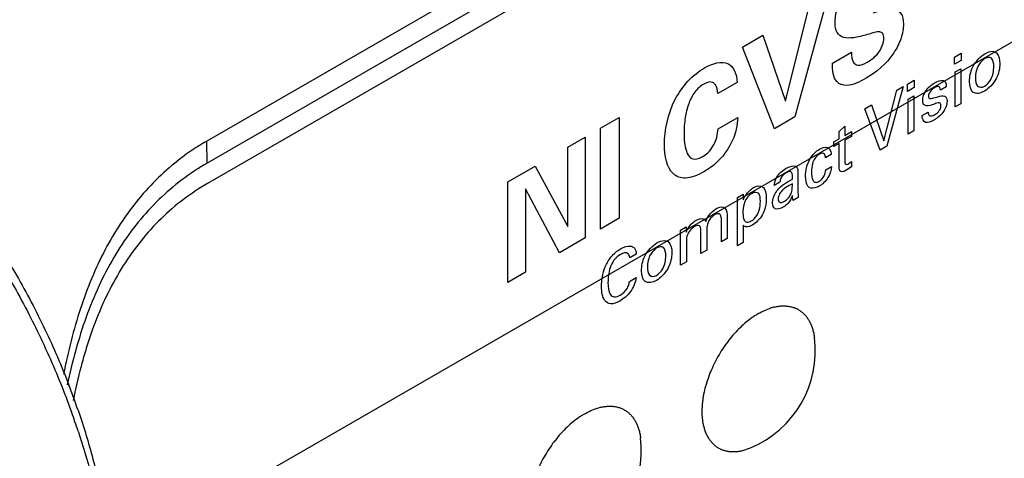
# Model space of a CAD drawing. Header units: inches. Extents: x 0 to 34, y 0 to 22.
# Tile 18 of 63: x 4.639 to 5.44, y 14.427 to 14.784. Entities that reach past the tile are written whole.
import ezdxf

# ---------------------------------------------------------------- set-up
doc = ezdxf.new("R2010")
doc.units = ezdxf.units.IN
doc.header["$LTSCALE"] = 1.87
doc.header["$MEASUREMENT"] = 0
doc.layers.get('0').update_dxf_attribs({"linetype": 'CONTINUOUS'})
doc.layers.add('02___PRT_ALL_AXES', color=7, linetype='CONTINUOUS')

msp = doc.modelspace()

# ---------------------------------------------------------------- linework, layer by layer
at = {"color": 7, "linetype": 'CONTINUOUS'}
for p, q in [((5.84841, 15.29522), (4.79129, 14.68485)), ((5.84875, 15.27732), (4.79163, 14.66695)), ((5.86095, 15.2676), (4.7918, 14.65029)), ((4.71197, 14.34172), (6.11971, 15.15453)), ((4.79163, 14.66695), (4.79129, 14.68485)), ((4.7918, 14.65029), (4.78449, 14.64586))]:
    msp.add_line(p, q, dxfattribs=at)
at = {"color": 40, "linetype": 'CONTINUOUS'}
for p, q in [((5.29579, 14.80121), (5.26964, 14.70451)), ((5.26207, 14.71748), (5.28075, 14.79253)), ((5.22687, 14.76142), (5.24349, 14.77102)), ((5.24349, 14.77102), (5.26207, 14.71748)), ((5.25302, 14.69492), (5.22687, 14.76142)), ((5.30007, 14.74826), (5.3156, 14.75722)), ((5.39935, 14.75322), (5.40491, 14.75643)), ((5.39935, 14.74738), (5.39935, 14.75322)), ((5.40491, 14.75643), (5.40491, 14.75058)), ((5.40491, 14.75058), (5.39935, 14.74738)), ((5.39984, 14.74114), (5.40446, 14.7438)), ((5.39984, 14.71264), (5.39984, 14.74114)), ((5.40446, 14.7438), (5.40446, 14.71531)), ((5.22249, 14.73248), (5.20696, 14.72351)), ((5.35752, 14.72918), (5.34444, 14.68066)), ((5.35255, 14.72631), (5.35752, 14.72918)), ((5.36114, 14.73116), (5.36669, 14.73436)), ((5.36114, 14.72531), (5.36114, 14.73116)), ((5.36669, 14.72852), (5.36114, 14.72531)), ((5.36669, 14.73436), (5.36669, 14.72852)), ((5.39268, 14.72911), (5.38797, 14.72639)), ((5.34193, 14.68517), (5.35255, 14.72631)), ((5.36162, 14.71907), (5.36625, 14.72174)), ((5.36625, 14.72174), (5.36625, 14.69325)), ((5.3264, 14.71122), (5.33186, 14.71437)), ((5.33186, 14.71437), (5.34193, 14.68517)), ((5.36162, 14.69058), (5.36162, 14.71907)), ((5.40446, 14.71531), (5.39984, 14.71264)), ((5.11145, 14.69534), (5.12668, 14.70414)), ((5.12668, 14.70414), (5.12668, 14.62197)), ((5.20706, 14.6949), (5.22308, 14.70415)), ((5.26964, 14.70451), (5.25302, 14.69492)), ((5.33904, 14.67754), (5.3264, 14.71122)), ((5.37302, 14.70561), (5.37789, 14.70842)), ((5.30553, 14.69275), (5.3101, 14.6971)), ((5.3101, 14.6971), (5.3101, 14.68943)), ((5.08485, 14.67976), (5.09901, 14.68793)), ((5.09901, 14.68793), (5.09901, 14.60599)), ((5.11145, 14.61317), (5.11145, 14.69534)), ((5.30553, 14.68679), (5.30553, 14.69275)), ((5.3101, 14.68943), (5.31561, 14.69261)), ((5.31561, 14.6887), (5.3101, 14.68552)), ((5.31561, 14.69261), (5.31561, 14.6887)), ((5.36625, 14.69325), (5.36162, 14.69058)), ((5.30116, 14.68427), (5.30553, 14.68679)), ((5.30116, 14.68035), (5.30116, 14.68427)), ((5.30553, 14.68288), (5.30116, 14.68035)), ((5.30553, 14.66386), (5.30553, 14.68288)), ((5.3101, 14.68552), (5.3101, 14.66844)), ((5.34444, 14.68066), (5.33904, 14.67754)), ((5.08485, 14.61527), (5.08485, 14.67976)), ((5.29911, 14.67383), (5.29444, 14.67114)), ((5.03619, 14.65166), (5.05821, 14.66438)), ((5.05821, 14.66438), (5.08485, 14.61527)), ((5.29463, 14.66138), (5.2993, 14.66407)), ((5.31561, 14.66395), (5.31177, 14.66139)), ((5.31339, 14.66653), (5.31561, 14.66809)), ((5.31561, 14.66809), (5.31561, 14.66395)), ((5.27209, 14.65966), (5.27189, 14.64592)), ((5.03619, 14.56972), (5.03619, 14.65166)), ((5.25744, 14.65131), (5.25282, 14.64864)), ((5.26423, 14.65205), (5.26757, 14.65381)), ((5.26757, 14.65012), (5.26491, 14.64876)), ((5.05054, 14.64601), (5.05054, 14.57801)), ((5.07807, 14.5939), (5.05054, 14.64601)), ((5.22276, 14.63889), (5.22743, 14.64159)), ((5.22743, 14.64159), (5.22753, 14.63693)), ((5.27189, 14.64592), (5.27229, 14.63899)), ((5.22291, 14.63432), (5.22276, 14.63889)), ((5.22291, 14.59953), (5.22291, 14.63432)), ((5.27229, 14.63899), (5.26811, 14.63658)), ((5.21444, 14.62472), (5.21444, 14.60559)), ((5.12668, 14.62197), (5.11145, 14.61317)), ((5.20976, 14.6029), (5.20976, 14.62117)), ((5.22748, 14.6163), (5.22748, 14.60217)), ((5.17654, 14.6122), (5.18121, 14.6149)), ((5.17663, 14.60846), (5.17654, 14.6122)), ((5.17663, 14.58377), (5.17663, 14.60846)), ((5.18121, 14.6149), (5.18121, 14.61075)), ((5.1932, 14.59333), (5.1932, 14.61218)), ((5.19787, 14.61197), (5.19787, 14.59603)), ((5.09901, 14.60599), (5.07807, 14.5939)), ((5.1813, 14.60264), (5.1813, 14.58646)), ((5.21444, 14.60559), (5.20976, 14.6029)), ((5.22748, 14.60217), (5.22291, 14.59953)), ((5.14055, 14.59284), (5.13529, 14.5898)), ((5.19787, 14.59603), (5.1932, 14.59333)), ((5.1813, 14.58646), (5.17663, 14.58377)), ((5.05054, 14.57801), (5.03619, 14.56972)), ((5.13504, 14.57054), (5.14045, 14.57366))]:
    msp.add_line(p, q, dxfattribs=at)
at = {"color": 7, "linetype": 'CONTINUOUS'}
for centre, radius, start, end in [((4.88224, 14.52469), 0.18419, 119.59279, 122.79268), ((4.88628, 14.51853), 0.19155, 122.81139, 127.40426), ((4.89179, 14.49347), 0.20031, 120.00094, 122.73886), ((4.11399, 14.26901), 0.6054, 18.96121, 21.02941), ((4.07254, 14.24513), 0.64692, 19.75728, 20.87792), ((4.08566, 14.24985), 0.63298, 18.31441, 19.75631)]:
    msp.add_arc(centre, radius, start, end, dxfattribs=at)
at = {"color": 40, "linetype": 'CONTINUOUS'}
for points, knots in [([(5.30233, 14.7813), (5.30233, 14.78458), (5.30334, 14.79187), (5.31138, 14.80933), (5.32296, 14.8186), (5.33045, 14.82292)], [0, 0, 0, 0, 0.214986, 0.432862, 1, 1, 1, 1]), ([(5.33349, 14.78932), (5.33651, 14.79022), (5.3423, 14.7919), (5.35032, 14.79282), (5.35672, 14.78959), (5.35787, 14.78355), (5.35787, 14.78016)], [0, 0, 0, 0, 0.269837, 0.517908, 0.744714, 1, 1, 1, 1]), ([(5.32848, 14.77158), (5.32469, 14.77048), (5.31795, 14.76879), (5.30919, 14.76845), (5.30328, 14.77241), (5.30233, 14.77818), (5.30233, 14.7813)], [0, 0, 0, 0, 0.318598, 0.570257, 0.779285, 1, 1, 1, 1]), ([(5.35787, 14.78016), (5.35787, 14.77662), (5.35657, 14.76859), (5.34742, 14.75031), (5.33543, 14.74057), (5.32759, 14.73604)], [0, 0, 0, 0, 0.218798, 0.441106, 1, 1, 1, 1]), ([(5.34194, 14.76836), (5.34194, 14.76987), (5.34157, 14.77269), (5.33842, 14.77411), (5.33391, 14.77321), (5.33046, 14.77218), (5.32848, 14.77158)], [0, 0, 0, 0, 0.216872, 0.411604, 0.662286, 1, 1, 1, 1]), ([(5.32848, 14.74914), (5.33188, 14.7511), (5.33855, 14.75603), (5.34194, 14.76525), (5.34194, 14.76836)], [0, 0, 0, 0, 0.558314, 1, 1, 1, 1]), ([(5.3156, 14.75722), (5.3156, 14.7541), (5.31597, 14.74875), (5.3213, 14.74568), (5.32591, 14.74765), (5.32848, 14.74914)], [0, 0, 0, 0, 0.382381, 0.637233, 1, 1, 1, 1]), ([(5.41163, 14.73335), (5.41163, 14.73694), (5.41309, 14.74624), (5.42056, 14.75384), (5.42417, 14.75592)], [0, 0, 0, 0, 0.462515, 1, 1, 1, 1]), ([(5.42417, 14.752), (5.42239, 14.75098), (5.41765, 14.74623), (5.41645, 14.73962), (5.41645, 14.73648)], [0, 0, 0, 0, 0.394287, 1, 1, 1, 1]), ([(5.42417, 14.75592), (5.42623, 14.75711), (5.43007, 14.75862), (5.43523, 14.75632), (5.43626, 14.75133), (5.43626, 14.74797)], [0, 0, 0, 0, 0.312458, 0.560125, 1, 1, 1, 1]), ([(5.43134, 14.7453), (5.43134, 14.7481), (5.43069, 14.75334), (5.42608, 14.75311), (5.42417, 14.752)], [0, 0, 0, 0, 0.559114, 1, 1, 1, 1]), ([(5.16351, 14.68244), (5.16351, 14.69342), (5.16718, 14.71287), (5.18244, 14.73474), (5.19146, 14.74177), (5.19605, 14.74442)], [0, 0, 0, 0, 0.518129, 0.749842, 1, 1, 1, 1]), ([(5.19605, 14.74442), (5.20276, 14.74829), (5.21681, 14.75225), (5.22249, 14.73964), (5.22249, 14.73248)], [0, 0, 0, 0, 0.519407, 1, 1, 1, 1]), ([(5.32759, 14.73604), (5.32225, 14.73296), (5.31307, 14.72867), (5.30136, 14.7324), (5.30014, 14.74246), (5.30007, 14.74826)], [0, 0, 0, 0, 0.383409, 0.636893, 1, 1, 1, 1]), ([(5.43626, 14.74797), (5.43626, 14.74419), (5.43446, 14.73473), (5.42716, 14.72746), (5.42377, 14.7255)], [0, 0, 0, 0, 0.491193, 1, 1, 1, 1]), ([(5.42387, 14.72952), (5.4257, 14.73058), (5.43047, 14.73574), (5.43134, 14.74218), (5.43134, 14.7453)], [0, 0, 0, 0, 0.403625, 1, 1, 1, 1]), ([(5.41645, 14.73648), (5.41645, 14.73379), (5.41705, 14.72853), (5.42173, 14.72829), (5.42387, 14.72952)], [0, 0, 0, 0, 0.521523, 1, 1, 1, 1]), ([(5.19546, 14.73127), (5.19294, 14.72981), (5.18771, 14.7252), (5.1825, 14.71466), (5.17991, 14.7032), (5.17943, 14.69551), (5.17943, 14.69153)], [0, 0, 0, 0, 0.220543, 0.440111, 0.698597, 1, 1, 1, 1]), ([(5.20696, 14.72351), (5.20667, 14.72618), (5.20585, 14.73058), (5.20155, 14.73381), (5.19757, 14.73248), (5.19546, 14.73127)], [0, 0, 0, 0, 0.395541, 0.663615, 1, 1, 1, 1]), ([(5.37351, 14.71798), (5.37351, 14.72032), (5.3759, 14.72701), (5.38073, 14.73078), (5.38315, 14.73217)], [0, 0, 0, 0, 0.455264, 1, 1, 1, 1]), ([(5.38319, 14.72829), (5.38226, 14.72775), (5.38, 14.72635), (5.37818, 14.72278), (5.37818, 14.72131)], [0, 0, 0, 0, 0.42237, 1, 1, 1, 1]), ([(5.38797, 14.72639), (5.38801, 14.72789), (5.38678, 14.73023), (5.38424, 14.72889), (5.38319, 14.72829)], [0, 0, 0, 0, 0.549587, 1, 1, 1, 1]), ([(5.42377, 14.7255), (5.42049, 14.7236), (5.41333, 14.72236), (5.41163, 14.72965), (5.41163, 14.73335)], [0, 0, 0, 0, 0.505971, 1, 1, 1, 1]), ([(5.37818, 14.72131), (5.37818, 14.7203), (5.37923, 14.71893), (5.38091, 14.71949), (5.38167, 14.71969)], [0, 0, 0, 0, 0.523146, 1, 1, 1, 1]), ([(5.38167, 14.71969), (5.38308, 14.72012), (5.38637, 14.72108), (5.38998, 14.72216), (5.39145, 14.72142)], [0, 0, 0, 0, 0.41642, 1, 1, 1, 1]), ([(5.383, 14.71495), (5.38071, 14.71423), (5.37734, 14.71293), (5.37391, 14.71447), (5.37351, 14.71673), (5.37351, 14.71798)], [0, 0, 0, 0, 0.534246, 0.75283, 1, 1, 1, 1]), ([(5.38841, 14.71382), (5.38841, 14.71488), (5.38694, 14.71677), (5.38439, 14.71539), (5.383, 14.71495)], [0, 0, 0, 0, 0.393128, 1, 1, 1, 1]), ([(5.39332, 14.71722), (5.39332, 14.71646), (5.39301, 14.71349), (5.39147, 14.71001), (5.38998, 14.70808)], [0, 0, 0, 0, 0.275075, 1, 1, 1, 1]), ([(5.22308, 14.70415), (5.2229, 14.70105), (5.22232, 14.69368), (5.2191, 14.68545), (5.21669, 14.68119)], [0, 0, 0, 0, 0.429247, 1, 1, 1, 1]), ([(5.38266, 14.70192), (5.38034, 14.70059), (5.37524, 14.69841), (5.373, 14.70295), (5.37302, 14.70561)], [0, 0, 0, 0, 0.502334, 1, 1, 1, 1]), ([(5.37789, 14.70842), (5.37786, 14.70721), (5.37872, 14.70446), (5.38174, 14.70548), (5.38329, 14.70638)], [0, 0, 0, 0, 0.399816, 1, 1, 1, 1]), ([(5.38329, 14.70638), (5.38374, 14.70664), (5.38529, 14.70757), (5.38693, 14.70929), (5.38762, 14.71069)], [0, 0, 0, 0, 0.287966, 1, 1, 1, 1]), ([(5.17943, 14.69153), (5.17943, 14.68619), (5.18005, 14.67783), (5.18497, 14.66922), (5.19123, 14.67023), (5.19428, 14.67199)], [0, 0, 0, 0, 0.438692, 0.71037, 1, 1, 1, 1]), ([(5.19428, 14.67199), (5.19736, 14.67377), (5.20463, 14.68068), (5.20694, 14.69058), (5.20706, 14.6949)], [0, 0, 0, 0, 0.455451, 1, 1, 1, 1]), ([(5.19595, 14.66003), (5.19072, 14.65701), (5.18088, 14.65308), (5.16633, 14.65836), (5.16351, 14.67267), (5.16351, 14.68244)], [0, 0, 0, 0, 0.290828, 0.529579, 1, 1, 1, 1]), ([(5.21669, 14.68119), (5.21388, 14.67622), (5.20712, 14.66753), (5.19947, 14.66207), (5.19595, 14.66003)], [0, 0, 0, 0, 0.534576, 1, 1, 1, 1]), ([(5.28947, 14.67815), (5.28999, 14.67845), (5.29272, 14.67984), (5.29561, 14.68015), (5.29704, 14.679)], [0, 0, 0, 0, 0.187904, 1, 1, 1, 1]), ([(5.27827, 14.6563), (5.27827, 14.66059), (5.28, 14.66996), (5.28682, 14.67662), (5.28947, 14.67815)], [0, 0, 0, 0, 0.583829, 1, 1, 1, 1]), ([(5.28952, 14.67426), (5.28823, 14.67352), (5.28566, 14.6712), (5.28336, 14.66549), (5.28313, 14.66192), (5.28313, 14.65984)], [0, 0, 0, 0, 0.307108, 0.571956, 1, 1, 1, 1]), ([(5.29444, 14.67114), (5.29435, 14.67228), (5.29394, 14.67518), (5.29107, 14.67515), (5.28952, 14.67426)], [0, 0, 0, 0, 0.402077, 1, 1, 1, 1]), ([(5.29704, 14.679), (5.29745, 14.67868), (5.29863, 14.67747), (5.29901, 14.67534), (5.29911, 14.67383)], [0, 0, 0, 0, 0.317782, 1, 1, 1, 1]), ([(5.2625, 14.66269), (5.26341, 14.66321), (5.26654, 14.66476), (5.27017, 14.66528), (5.27126, 14.66354)], [0, 0, 0, 0, 0.279791, 1, 1, 1, 1]), ([(5.2993, 14.66407), (5.29916, 14.66137), (5.29707, 14.6544), (5.29187, 14.64956), (5.28933, 14.6481)], [0, 0, 0, 0, 0.472747, 1, 1, 1, 1]), ([(5.31177, 14.66139), (5.31016, 14.66046), (5.30649, 14.65854), (5.30553, 14.66216), (5.30553, 14.66386)], [0, 0, 0, 0, 0.522616, 1, 1, 1, 1]), ([(5.3101, 14.66844), (5.3101, 14.66761), (5.31018, 14.66535), (5.31236, 14.66593), (5.31339, 14.66653)], [0, 0, 0, 0, 0.408385, 1, 1, 1, 1]), ([(5.26241, 14.659), (5.26089, 14.65812), (5.25806, 14.65558), (5.25749, 14.65232), (5.25744, 14.65131)], [0, 0, 0, 0, 0.639192, 1, 1, 1, 1]), ([(5.26757, 14.65381), (5.26757, 14.65457), (5.26757, 14.65666), (5.26744, 14.65897), (5.26668, 14.6596)], [0, 0, 0, 0, 0.357168, 1, 1, 1, 1]), ([(5.27126, 14.66354), (5.27144, 14.66326), (5.27198, 14.66219), (5.27209, 14.66072), (5.27209, 14.65966)], [0, 0, 0, 0, 0.295152, 1, 1, 1, 1]), ([(5.28122, 14.6471), (5.28082, 14.64741), (5.27882, 14.64936), (5.27827, 14.65315), (5.27827, 14.6563)], [0, 0, 0, 0, 0.183484, 1, 1, 1, 1]), ([(5.28313, 14.65984), (5.28313, 14.65719), (5.28333, 14.65332), (5.28611, 14.65081), (5.28823, 14.65149), (5.28928, 14.65209)], [0, 0, 0, 0, 0.534177, 0.756826, 1, 1, 1, 1]), ([(5.28928, 14.65209), (5.29077, 14.65296), (5.2938, 14.65604), (5.29458, 14.65989), (5.29463, 14.66138)], [0, 0, 0, 0, 0.541842, 1, 1, 1, 1]), ([(5.23593, 14.64695), (5.23852, 14.64845), (5.24496, 14.64924), (5.24631, 14.64216), (5.24631, 14.63818)], [0, 0, 0, 0, 0.429154, 1, 1, 1, 1]), ([(5.25282, 14.64864), (5.25286, 14.64906), (5.25303, 14.65107), (5.25368, 14.65337), (5.25454, 14.65503)], [0, 0, 0, 0, 0.207696, 1, 1, 1, 1]), ([(5.25567, 14.64524), (5.25636, 14.64607), (5.25912, 14.64886), (5.26209, 14.65081), (5.26423, 14.65205)], [0, 0, 0, 0, 0.268007, 1, 1, 1, 1]), ([(5.26491, 14.64876), (5.26318, 14.64776), (5.26043, 14.64598), (5.25684, 14.64199), (5.25602, 14.63903), (5.25602, 14.63783)], [0, 0, 0, 0, 0.458405, 0.72489, 1, 1, 1, 1]), ([(5.26639, 14.64195), (5.26663, 14.64254), (5.26763, 14.64544), (5.26752, 14.64806), (5.26757, 14.65012)], [0, 0, 0, 0, 0.206406, 1, 1, 1, 1]), ([(5.28933, 14.6481), (5.28879, 14.64779), (5.28587, 14.6463), (5.28283, 14.64599), (5.28122, 14.6471)], [0, 0, 0, 0, 0.18252, 1, 1, 1, 1]), ([(5.23471, 14.64227), (5.23322, 14.64141), (5.23034, 14.63896), (5.22756, 14.63264), (5.22733, 14.62871), (5.22733, 14.62643)], [0, 0, 0, 0, 0.317105, 0.57799, 1, 1, 1, 1]), ([(5.22753, 14.63693), (5.22805, 14.63825), (5.23021, 14.64245), (5.23368, 14.64565), (5.23593, 14.64695)], [0, 0, 0, 0, 0.313261, 1, 1, 1, 1]), ([(5.24149, 14.63574), (5.24149, 14.63818), (5.24123, 14.64331), (5.23675, 14.64345), (5.23471, 14.64227)], [0, 0, 0, 0, 0.507264, 1, 1, 1, 1]), ([(5.25135, 14.6344), (5.25135, 14.63504), (5.25159, 14.6385), (5.25367, 14.64274), (5.25567, 14.64524)], [0, 0, 0, 0, 0.193714, 1, 1, 1, 1]), ([(5.26766, 14.64058), (5.26681, 14.63826), (5.26449, 14.63408), (5.26132, 14.63176), (5.26005, 14.63102)], [0, 0, 0, 0, 0.585625, 1, 1, 1, 1]), ([(5.26113, 14.63584), (5.26168, 14.63616), (5.2637, 14.63751), (5.26559, 14.64008), (5.26639, 14.64195)], [0, 0, 0, 0, 0.275887, 1, 1, 1, 1]), ([(5.24631, 14.63818), (5.24631, 14.63409), (5.24468, 14.62493), (5.23786, 14.61804), (5.23505, 14.61641)], [0, 0, 0, 0, 0.556725, 1, 1, 1, 1]), ([(5.23947, 14.62567), (5.23991, 14.62662), (5.24115, 14.63013), (5.24149, 14.6335), (5.24149, 14.63574)], [0, 0, 0, 0, 0.277852, 1, 1, 1, 1]), ([(5.26005, 14.63102), (5.25778, 14.62971), (5.25319, 14.6282), (5.25135, 14.63223), (5.25135, 14.6344)], [0, 0, 0, 0, 0.54735, 1, 1, 1, 1]), ([(5.25602, 14.63783), (5.25602, 14.63671), (5.25691, 14.63425), (5.25967, 14.635), (5.26113, 14.63584)], [0, 0, 0, 0, 0.398667, 1, 1, 1, 1]), ([(5.19708, 14.61947), (5.19773, 14.62106), (5.19981, 14.62537), (5.20334, 14.62842), (5.20539, 14.6296)], [0, 0, 0, 0, 0.376941, 1, 1, 1, 1]), ([(5.20421, 14.62477), (5.20354, 14.62438), (5.20152, 14.62293), (5.19973, 14.62043), (5.19895, 14.61873)], [0, 0, 0, 0, 0.335183, 1, 1, 1, 1]), ([(5.20893, 14.625), (5.20872, 14.62523), (5.20752, 14.62606), (5.20561, 14.62558), (5.20421, 14.62477)], [0, 0, 0, 0, 0.207032, 1, 1, 1, 1]), ([(5.20539, 14.6296), (5.20742, 14.63077), (5.21244, 14.63258), (5.21444, 14.62772), (5.21444, 14.62472)], [0, 0, 0, 0, 0.43825, 1, 1, 1, 1]), ([(5.20976, 14.62117), (5.20976, 14.62171), (5.20972, 14.62316), (5.20939, 14.62449), (5.20893, 14.625)], [0, 0, 0, 0, 0.364906, 1, 1, 1, 1]), ([(5.22733, 14.62643), (5.22733, 14.6242), (5.22758, 14.62072), (5.23041, 14.61824), (5.23294, 14.61911), (5.23426, 14.61987)], [0, 0, 0, 0, 0.447217, 0.694847, 1, 1, 1, 1]), ([(5.23426, 14.61987), (5.23462, 14.62008), (5.23656, 14.62132), (5.23854, 14.62366), (5.23947, 14.62567)], [0, 0, 0, 0, 0.187507, 1, 1, 1, 1]), ([(5.18121, 14.61075), (5.18214, 14.61305), (5.18457, 14.61714), (5.18773, 14.6194), (5.18902, 14.62015)], [0, 0, 0, 0, 0.580851, 1, 1, 1, 1]), ([(5.1932, 14.61218), (5.1932, 14.61374), (5.19237, 14.61683), (5.18925, 14.61613), (5.18779, 14.61529)], [0, 0, 0, 0, 0.482911, 1, 1, 1, 1]), ([(5.18902, 14.62015), (5.19101, 14.6213), (5.19456, 14.62256), (5.19653, 14.62046), (5.19708, 14.61947)], [0, 0, 0, 0, 0.61219, 1, 1, 1, 1]), ([(5.19895, 14.61873), (5.19811, 14.61687), (5.19789, 14.61447), (5.19787, 14.61239), (5.19787, 14.61197)], [0, 0, 0, 0, 0.802822, 1, 1, 1, 1]), ([(5.23505, 14.61641), (5.2342, 14.61593), (5.23135, 14.61457), (5.22854, 14.61492), (5.22748, 14.6163)], [0, 0, 0, 0, 0.292491, 1, 1, 1, 1]), ([(5.18779, 14.61529), (5.18709, 14.61488), (5.18501, 14.61335), (5.18319, 14.61078), (5.18239, 14.60905)], [0, 0, 0, 0, 0.342143, 1, 1, 1, 1]), ([(5.12782, 14.59712), (5.13057, 14.59871), (5.13501, 14.6003), (5.13952, 14.59801), (5.14041, 14.59476), (5.14055, 14.59284)], [0, 0, 0, 0, 0.46146, 0.708727, 1, 1, 1, 1]), ([(5.14485, 14.57932), (5.14485, 14.5829), (5.14631, 14.59221), (5.15378, 14.5998), (5.15739, 14.60188)], [0, 0, 0, 0, 0.462542, 1, 1, 1, 1]), ([(5.15739, 14.60188), (5.15945, 14.60308), (5.1633, 14.60458), (5.16846, 14.60229), (5.16948, 14.59729), (5.16948, 14.59394)], [0, 0, 0, 0, 0.312519, 0.56019, 1, 1, 1, 1]), ([(5.11228, 14.56664), (5.11228, 14.57145), (5.11348, 14.57992), (5.12007, 14.59152), (5.12516, 14.59559), (5.12782, 14.59712)], [0, 0, 0, 0, 0.460661, 0.705829, 1, 1, 1, 1]), ([(5.12762, 14.59247), (5.12583, 14.59143), (5.12225, 14.58839), (5.11805, 14.57958), (5.11755, 14.57348), (5.11755, 14.56974)], [0, 0, 0, 0, 0.271027, 0.51105, 1, 1, 1, 1]), ([(5.13529, 14.5898), (5.13509, 14.59113), (5.13402, 14.59471), (5.1299, 14.59379), (5.12762, 14.59247)], [0, 0, 0, 0, 0.355864, 1, 1, 1, 1]), ([(5.15739, 14.59797), (5.15561, 14.59695), (5.15087, 14.59219), (5.14967, 14.58559), (5.14967, 14.58244)], [0, 0, 0, 0, 0.394306, 1, 1, 1, 1]), ([(5.16948, 14.59394), (5.16948, 14.59016), (5.16768, 14.5807), (5.16038, 14.57342), (5.15699, 14.57146)], [0, 0, 0, 0, 0.491175, 1, 1, 1, 1]), ([(5.16456, 14.59127), (5.16456, 14.59407), (5.16391, 14.59931), (5.1593, 14.59907), (5.15739, 14.59797)], [0, 0, 0, 0, 0.559058, 1, 1, 1, 1]), ([(5.15709, 14.57549), (5.15892, 14.57655), (5.16369, 14.58171), (5.16456, 14.58815), (5.16456, 14.59127)], [0, 0, 0, 0, 0.403658, 1, 1, 1, 1]), ([(5.15699, 14.57146), (5.15371, 14.56956), (5.14655, 14.56833), (5.14485, 14.57561), (5.14485, 14.57932)], [0, 0, 0, 0, 0.505895, 1, 1, 1, 1]), ([(5.14967, 14.58244), (5.14967, 14.57976), (5.15027, 14.5745), (5.15495, 14.57426), (5.15709, 14.57549)], [0, 0, 0, 0, 0.521409, 1, 1, 1, 1]), ([(5.11755, 14.56974), (5.11755, 14.56602), (5.11802, 14.56051), (5.12251, 14.5573), (5.12586, 14.55848), (5.12757, 14.55947)], [0, 0, 0, 0, 0.502161, 0.733003, 1, 1, 1, 1]), ([(5.14045, 14.57366), (5.14014, 14.57009), (5.13645, 14.56125), (5.13016, 14.55631), (5.12718, 14.55459)], [0, 0, 0, 0, 0.497518, 1, 1, 1, 1]), ([(5.13332, 14.56523), (5.13362, 14.56577), (5.13447, 14.56754), (5.13488, 14.56936), (5.13504, 14.57054)], [0, 0, 0, 0, 0.315456, 1, 1, 1, 1]), ([(5.12718, 14.55459), (5.12458, 14.55308), (5.11961, 14.5513), (5.11333, 14.55526), (5.11228, 14.56208), (5.11228, 14.56664)], [0, 0, 0, 0, 0.299492, 0.545483, 1, 1, 1, 1])]:
    msp.add_open_spline(points, degree=3, knots=knots, dxfattribs=at)
at = {"color": 7, "linetype": 'CONTINUOUS'}
for points, knots in [([(4.44465, 14.77702), (4.45686, 14.76915), (4.48106, 14.7517), (4.51555, 14.7217), (4.54869, 14.68763), (4.57996, 14.65001), (4.60889, 14.60942), (4.63505, 14.56649), (4.65801, 14.52187), (4.67108, 14.49116), (4.67699, 14.47568)], [0, 0, 0, 0, 0.112783, 0.231257, 0.354477, 0.481379, 0.61071, 0.741154, 0.871364, 1, 1, 1, 1]), ([(4.44575, 14.77743), (4.4579, 14.77042), (4.48207, 14.75451), (4.51658, 14.72648), (4.54988, 14.69402), (4.58139, 14.6577), (4.61059, 14.61812), (4.63697, 14.57597), (4.66008, 14.53196), (4.67318, 14.50158), (4.67907, 14.48625)], [0, 0, 0, 0, 0.110815, 0.228098, 0.35078, 0.47774, 0.60762, 0.738958, 0.870253, 1, 1, 1, 1]), ([(4.76993, 14.67069), (4.75732, 14.66105), (4.734, 14.63826), (4.71157, 14.60382), (4.69726, 14.57319), (4.68812, 14.54834), (4.68058, 14.52216), (4.67656, 14.50418), (4.67476, 14.49502)], [0, 0, 0, 0, 0.233169, 0.474259, 0.599869, 0.72939, 0.862872, 1, 1, 1, 1]), ([(4.78346, 14.66197), (4.77658, 14.65755), (4.76333, 14.64782), (4.7453, 14.63082), (4.7292, 14.61152), (4.71506, 14.59007), (4.7029, 14.56661), (4.69265, 14.54132), (4.68421, 14.51444), (4.67972, 14.49588), (4.6777, 14.48641)], [0, 0, 0, 0, 0.116477, 0.233483, 0.352222, 0.47377, 0.598878, 0.728169, 0.86197, 1, 1, 1, 1]), ([(4.7845, 14.64585), (4.77779, 14.64156), (4.76485, 14.63209), (4.74728, 14.61547), (4.73163, 14.59654), (4.71796, 14.57546), (4.70627, 14.55239), (4.6982, 14.53184), (4.69263, 14.51463), (4.68756, 14.49667), (4.68442, 14.4829), (4.68257, 14.47362)], [0, 0, 0, 0, 0.116059, 0.232947, 0.351649, 0.473174, 0.598411, 0.727961, 0.794432, 0.86199, 1, 1, 1, 1]), ([(4.68654, 14.46572), (4.69104, 14.45263), (4.69898, 14.42658), (4.70775, 14.38747), (4.7131, 14.3494), (4.71437, 14.32436), (4.71437, 14.31216)], [0, 0, 0, 0, 0.264831, 0.520921, 0.766559, 1, 1, 1, 1]), ([(4.68657, 14.44876), (4.69042, 14.43712), (4.69734, 14.41393), (4.7054, 14.37913), (4.71092, 14.34502), (4.71292, 14.32248), (4.71347, 14.31141)], [0, 0, 0, 0, 0.262015, 0.516806, 0.763196, 1, 1, 1, 1])]:
    msp.add_open_spline(points, degree=3, knots=knots, dxfattribs=at)
at = {"color": 40, "linetype": 'CONTINUOUS'}
for points in [[(5.38315, 14.73217), (5.38638, 14.73404), (5.3906, 14.73539), (5.39204, 14.73289)], [(5.39204, 14.73289), (5.39256, 14.73191), (5.39268, 14.73052), (5.39268, 14.72911)], [(5.39145, 14.72142), (5.39266, 14.72083), (5.39332, 14.71912), (5.39332, 14.71722)], [(5.38762, 14.71069), (5.38811, 14.71172), (5.38841, 14.71288), (5.38841, 14.71382)], [(5.38998, 14.70808), (5.38785, 14.70534), (5.38516, 14.70337), (5.38266, 14.70192)], [(5.25454, 14.65503), (5.25642, 14.65851), (5.25971, 14.66107), (5.2625, 14.66269)], [(5.26668, 14.6596), (5.26576, 14.66047), (5.26393, 14.65988), (5.26241, 14.659)], [(5.26811, 14.63658), (5.26778, 14.63777), (5.26766, 14.63915), (5.26766, 14.64058)], [(5.18239, 14.60905), (5.18138, 14.60688), (5.1813, 14.60461), (5.1813, 14.60264)], [(5.12757, 14.55947), (5.12961, 14.56065), (5.1319, 14.56271), (5.13332, 14.56523)]]:
    msp.add_open_spline(points, degree=3, dxfattribs=at)
at = {"layer": '02___PRT_ALL_AXES', "color": 7, "linetype": 'CONTINUOUS'}
for centre, radius, start, end in [((5.26257, 14.50934), 0.04153, 105.4117, 107.43991), ((5.26195, 14.51156), 0.03923, 103.16242, 105.40314), ((5.20072, 14.51395), 0.08542, 292.61378, 7.38296), ((5.12053, 14.42991), 0.03923, 103.16242, 105.40314), ((5.23702, 14.46302), 0.04296, 190.48789, 194.54061), ((5.23337, 14.4621), 0.03919, 194.59237, 196.9179), ((5.0593, 14.4323), 0.08542, 292.61378, 7.38305)]:
    msp.add_arc(centre, radius, start, end, dxfattribs=at)
for points, knots in [([(5.2399, 14.5444), (5.23905, 14.5439), (5.23734, 14.54286), (5.23394, 14.54057), (5.22974, 14.53733), (5.22489, 14.53293), (5.22021, 14.52803), (5.21577, 14.52269), (5.21162, 14.51697), (5.20782, 14.51094), (5.20439, 14.50468), (5.2014, 14.49826), (5.19886, 14.49176), (5.19682, 14.48525), (5.19554, 14.47983), (5.19479, 14.47556), (5.19437, 14.47244), (5.19409, 14.46938), (5.19394, 14.46638), (5.19393, 14.46345), (5.19411, 14.45972), (5.19445, 14.45698), (5.19478, 14.45519)], [0, 0, 0, 0, 0.028149, 0.057054, 0.116935, 0.179313, 0.243804, 0.309946, 0.377237, 0.445147, 0.513129, 0.580637, 0.647132, 0.712105, 0.775085, 0.805701, 0.835668, 0.864945, 0.893499, 0.921301, 0.948329, 1, 1, 1, 1]), ([(5.2399, 14.5444), (5.24075, 14.54489), (5.24244, 14.54581), (5.24581, 14.54743), (5.2484, 14.54843), (5.25012, 14.54897)], [0, 0, 0, 0, 0.261408, 0.515373, 1, 1, 1, 1]), ([(5.25302, 14.54976), (5.25405, 14.55), (5.25559, 14.5503), (5.25765, 14.55054), (5.25963, 14.55068), (5.26206, 14.55067), (5.26489, 14.55035), (5.26759, 14.54973), (5.27016, 14.54881), (5.27257, 14.54759), (5.27481, 14.54608), (5.27686, 14.54429), (5.27873, 14.54223), (5.2804, 14.53991), (5.2816, 14.53779), (5.28246, 14.53598), (5.28326, 14.53406), (5.28412, 14.53152), (5.28491, 14.5283), (5.28528, 14.52607), (5.28543, 14.52493)], [0, 0, 0, 0, 0.067237, 0.099864, 0.131862, 0.194097, 0.254314, 0.31294, 0.370475, 0.427466, 0.484491, 0.542123, 0.600906, 0.661332, 0.723819, 0.755956, 0.788729, 0.85628, 0.92667, 1, 1, 1, 1]), ([(5.09848, 14.46274), (5.09945, 14.4633), (5.10137, 14.46434), (5.1052, 14.46613), (5.10815, 14.46719), (5.11011, 14.46773)], [0, 0, 0, 0, 0.263179, 0.51775, 1, 1, 1, 1]), ([(5.1116, 14.46811), (5.11263, 14.46835), (5.11417, 14.46864), (5.11622, 14.46889), (5.11821, 14.46902), (5.12064, 14.46901), (5.12347, 14.4687), (5.12617, 14.46808), (5.12874, 14.46715), (5.13114, 14.46593), (5.13338, 14.46443), (5.13544, 14.46264), (5.13731, 14.46057), (5.13898, 14.45825), (5.14018, 14.45613), (5.14104, 14.45433), (5.14184, 14.45241), (5.1427, 14.44987), (5.14349, 14.44664), (5.14386, 14.44441), (5.14401, 14.44327)], [0, 0, 0, 0, 0.067237, 0.099864, 0.131862, 0.194097, 0.254314, 0.31294, 0.370475, 0.427466, 0.484491, 0.542123, 0.600906, 0.661332, 0.723819, 0.755956, 0.788729, 0.85628, 0.92667, 1, 1, 1, 1]), ([(5.09848, 14.46274), (5.0976, 14.46223), (5.09582, 14.46115), (5.0923, 14.45876), (5.08795, 14.45537), (5.08293, 14.45076), (5.07811, 14.44561), (5.07356, 14.44001), (5.06933, 14.43401), (5.06547, 14.4277), (5.06204, 14.42116), (5.05908, 14.41447), (5.05663, 14.40771), (5.05472, 14.40099), (5.05337, 14.39437), (5.05273, 14.38895), (5.05252, 14.38475), (5.05251, 14.38172), (5.05266, 14.37878), (5.05304, 14.37505), (5.05356, 14.37233), (5.05402, 14.37057)], [0, 0, 0, 0, 0.028378, 0.057544, 0.118026, 0.181091, 0.246313, 0.313184, 0.381156, 0.44965, 0.518071, 0.58583, 0.652353, 0.717099, 0.77958, 0.839375, 0.868167, 0.896173, 0.923371, 0.949746, 1, 1, 1, 1]), ([(5.19587, 14.4507), (5.19618, 14.44969), (5.19669, 14.44821), (5.19751, 14.44631), (5.19839, 14.44453), (5.19961, 14.44244), (5.2013, 14.44015), (5.20319, 14.43812), (5.20527, 14.43637), (5.20753, 14.4349), (5.20996, 14.43372), (5.21253, 14.43283), (5.21525, 14.43225), (5.21809, 14.43197), (5.22053, 14.43199), (5.22252, 14.43215), (5.22458, 14.43242), (5.22721, 14.43294), (5.23039, 14.43387), (5.2325, 14.43466), (5.23356, 14.4351)], [0, 0, 0, 0, 0.067199, 0.099807, 0.131789, 0.193997, 0.254196, 0.312812, 0.370343, 0.427338, 0.484372, 0.542017, 0.600816, 0.66126, 0.723765, 0.755911, 0.788693, 0.856257, 0.926654, 1, 1, 1, 1])]:
    msp.add_open_spline(points, degree=3, knots=knots, dxfattribs=at)

doc.saveas('drawing.dxf')
